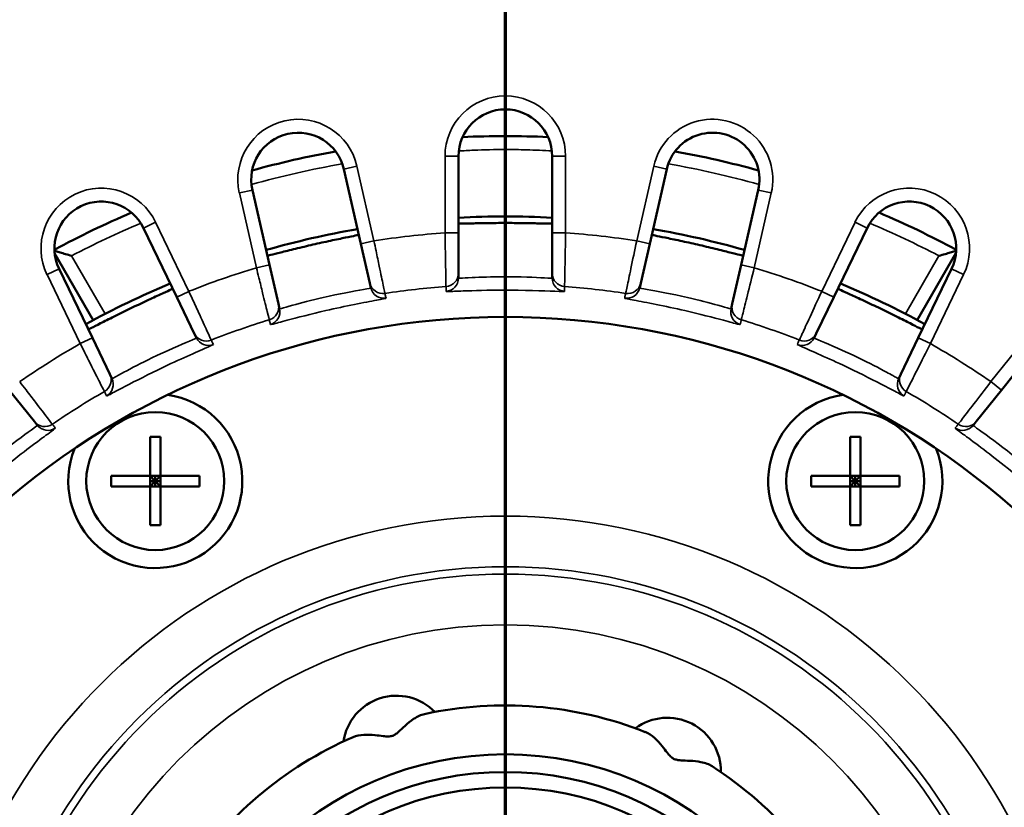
# Model space of a CAD drawing. Header units: inches. Extents: x 0 to 46.8, y 0 to 33.1.
# Tile 7 of 22: x 8.6 to 11.5, y 19.7 to 22. Entities that reach past the tile are written whole.
import ezdxf

# ---------------------------------------------------------------- set-up
doc = ezdxf.new("R2010")
doc.units = ezdxf.units.IN
doc.header["$LTSCALE"] = 2
doc.header["$MEASUREMENT"] = 0
for name, color, linetype, lineweight in [('Dimension (ANSI)', 7, 'Continuous', 25), ('Section Line (ANSI)', 7, 'Continuous', 70), ('Visible (ANSI)', 7, 'Continuous', 50), ('Visible Narrow (ANSI)', 7, 'Continuous', 35)]:
    doc.layers.add(name, color=color, linetype=linetype, lineweight=lineweight)
doc.styles.add('Note Text (ANSI)', font='arial.ttf')
doc.dimstyles.new('Default (ANSI)', dxfattribs={"dimscale": 2, "dimtxt": 0.24, "dimasz": 0.098425, "dimexe": 0.125, "dimexo": 0.0625, "dimgap": 0.031496, "dimtad": 0, "dimtih": 1, "dimtoh": 1, "dimrnd": 1e-08, "dimzin": 4, "dimdsep": 46, "dimtxsty": 'Note Text (ANSI)', "dimcen": 0.09, "dimdle": 0.393701, "dimclrd": 256, "dimclre": 256, "dimclrt": 256, "dimadec": 0, "dimazin": 1, "dimtfac": 0.5, "dimtofl": 0, "dimtmove": 0, "dimatfit": 3, "dimfxl": 1, "dimtolj": 1, "dimtzin": 4, "dimlwd": -1, "dimlwe": -1, "dimarcsym": 0})

# ---------------------------------------------------------------- blocks, each defined once
blk = doc.blocks.new('2dTransSection0')
at = {"layer": 'Section Line (ANSI)', "linetype": 'Continuous'}
blk.add_line((5.0337, 12.301), (5.0337, 4.7238), dxfattribs=at)
blk = doc.blocks.new('*D17')
at = {"layer": 'Defpoints', "color": 0, "transparency": 16777216}
for p in [(14.2285, 26.4394), (5.9065, 19.0325), (14.2285, 19.0325)]:
    blk.add_point(p, dxfattribs=at)
at = {"layer": 'Dimension (ANSI)', "transparency": 16777216}
for p, q in [((5.9065, 19.1575), (5.9065, 26.6894)), ((14.2285, 19.1575), (14.2285, 26.6894)), ((6.1033, 26.4394), (14.0317, 26.4394))]:
    blk.add_line(p, q, dxfattribs=at)
for points in [[(6.1033, 26.4722), (6.1033, 26.4066), (5.9065, 26.4394)], [(14.0317, 26.4722), (14.0317, 26.4066), (14.2285, 26.4394)]]:
    blk.add_solid(points, dxfattribs=at)
at = {"layer": 'Dimension (ANSI)', "transparency": 16777216, "insert": (9.4462, 26.9929), "char_height": 0.48, "attachment_point": 1, "style": 'Note Text (ANSI)'}
blk.add_mtext('\\A1;8.32', dxfattribs=at)

msp = doc.modelspace()

# ---------------------------------------------------------------- linework, layer by layer
at = {"layer": 'Visible (ANSI)'}
for p, q in [((9.9297, 21.3466), (9.9297, 21.5719)), ((10.2053, 21.5719), (10.2053, 21.3466)), ((9.593, 21.5339), (9.6431, 21.3143)), ((10.4919, 21.3143), (10.542, 21.5339)), ((9.3744, 21.253), (9.3243, 21.4726)), ((10.8107, 21.4726), (10.7606, 21.253)), ((9.0044, 21.3607), (9.1022, 21.1578)), ((11.0328, 21.1578), (11.1305, 21.3607)), ((9.9297, 21.2282), (9.9297, 21.3466)), ((10.2053, 21.3466), (10.2053, 21.2282)), ((9.6431, 21.3143), (9.6694, 21.1989)), ((10.4655, 21.1989), (10.4919, 21.3143)), ((8.8568, 21.0902), (8.7432, 21.2869)), ((11.3918, 21.2869), (11.2782, 21.0902)), ((8.8539, 21.0382), (8.7561, 21.2411)), ((9.4008, 21.1376), (9.3744, 21.253)), ((10.7606, 21.253), (10.7342, 21.1376)), ((11.3788, 21.2411), (11.2811, 21.0382)), ((9.9297, 21.2138), (9.9297, 21.2282)), ((10.2053, 21.2282), (10.2053, 21.2138)), ((9.6694, 21.1989), (9.6726, 21.1849)), ((10.4623, 21.1849), (10.4655, 21.1989)), ((9.1022, 21.1578), (9.1535, 21.0511)), ((10.9814, 21.0511), (11.0328, 21.1578)), ((9.404, 21.1235), (9.4008, 21.1376)), ((10.7342, 21.1376), (10.731, 21.1235)), ((8.9052, 20.9315), (8.8539, 21.0382)), ((9.1535, 21.0511), (9.1598, 21.0381)), ((10.9752, 21.0381), (10.9814, 21.0511)), ((11.2811, 21.0382), (11.2297, 20.9315)), ((11.5253, 20.8847), (11.6658, 21.0608)), ((8.9115, 20.9185), (8.9052, 20.9315)), ((11.2297, 20.9315), (11.2235, 20.9185)), ((8.6097, 20.8847), (8.6835, 20.7922)), ((11.4515, 20.7922), (11.5253, 20.8847)), ((8.6835, 20.7922), (8.6925, 20.7809)), ((11.4425, 20.7809), (11.4515, 20.7922)), ((9.0234, 20.7471), (9.0545, 20.7471)), ((9.0234, 20.6327), (9.0234, 20.7471)), ((9.0545, 20.7471), (9.0545, 20.6327)), ((11.0805, 20.7471), (11.1116, 20.7471)), ((11.0805, 20.6327), (11.0805, 20.7471)), ((11.1116, 20.7471), (11.1116, 20.6327)), ((8.909, 20.6327), (9.0234, 20.6327)), ((8.909, 20.6016), (8.909, 20.6327)), ((9.0545, 20.6327), (9.0234, 20.6327)), ((9.0234, 20.6327), (9.0389, 20.6172)), ((9.0234, 20.6016), (9.0234, 20.6327)), ((9.0389, 20.6172), (9.0545, 20.6327)), ((9.0389, 20.6327), (9.0389, 20.6172)), ((9.0545, 20.6327), (9.0545, 20.6016)), ((9.0545, 20.6327), (9.1689, 20.6327)), ((9.1689, 20.6327), (9.1689, 20.6016)), ((10.9661, 20.6327), (11.0805, 20.6327)), ((10.9661, 20.6016), (10.9661, 20.6327)), ((11.1116, 20.6327), (11.0805, 20.6327)), ((11.0805, 20.6327), (11.096, 20.6172)), ((11.0805, 20.6016), (11.0805, 20.6327)), ((11.096, 20.6172), (11.1116, 20.6327)), ((11.096, 20.6327), (11.096, 20.6172)), ((11.1116, 20.6327), (11.1116, 20.6016)), ((11.1116, 20.6327), (11.226, 20.6327)), ((11.226, 20.6327), (11.226, 20.6016)), ((9.0234, 20.6016), (8.909, 20.6016)), ((9.0389, 20.6172), (9.0234, 20.6172)), ((9.0389, 20.6172), (9.0234, 20.6016)), ((9.0234, 20.6016), (9.0545, 20.6016)), ((9.0234, 20.4872), (9.0234, 20.6016)), ((9.0545, 20.6172), (9.0389, 20.6172)), ((9.0545, 20.6016), (9.0389, 20.6172)), ((9.0389, 20.6172), (9.0389, 20.6016)), ((9.0545, 20.6016), (9.0545, 20.4872)), ((9.1689, 20.6016), (9.0545, 20.6016)), ((11.0805, 20.6016), (10.9661, 20.6016)), ((11.096, 20.6172), (11.0805, 20.6172)), ((11.096, 20.6172), (11.0805, 20.6016)), ((11.0805, 20.6016), (11.1116, 20.6016)), ((11.0805, 20.4872), (11.0805, 20.6016)), ((11.1116, 20.6172), (11.096, 20.6172)), ((11.1116, 20.6016), (11.096, 20.6172)), ((11.096, 20.6172), (11.096, 20.6016)), ((11.1116, 20.6016), (11.1116, 20.4872)), ((11.226, 20.6016), (11.1116, 20.6016)), ((9.0545, 20.4872), (9.0234, 20.4872)), ((11.1116, 20.4872), (11.0805, 20.4872))]:
    msp.add_line(p, q, dxfattribs=at)
for centre, radius in [((9.0389, 20.6172), 0.2028), ((11.096, 20.6172), 0.2028), ((10.0675, 18.8357), 0.9783), ((10.0675, 18.8357), 0.9263), ((10.0675, 18.8357), 0.8808)]:
    msp.add_circle(centre, radius, dxfattribs=at)
for centre, radius, start, end in [((10.0675, 21.5719), 0.1378, 0, 180), ((9.4586, 21.5033), 0.1378, 12.8571, 192.8571), ((10.0675, 18.8357), 2.7953, 87.4205, 92.5795), ((10.6764, 21.5033), 0.1378, 347.1429, 167.1429), ((10.0675, 18.8357), 2.7953, 100.2776, 105.4367), ((10.0675, 18.8357), 2.7953, 74.5633, 79.7224), ((8.8803, 21.3009), 0.1378, 25.7143, 205.7143), ((11.2547, 21.3009), 0.1378, 334.2857, 154.2857), ((10.0675, 18.8357), 2.7953, 113.1348, 118.2938), ((10.0675, 18.8357), 2.5591, 86.9133, 93.0867), ((10.0675, 18.8357), 2.7953, 61.7062, 66.8652), ((10.0675, 18.8357), 2.5591, 99.7705, 105.9438), ((10.0675, 18.8357), 2.5591, 74.0562, 80.2295), ((10.0675, 18.8357), 2.5591, 112.6276, 118.8009), ((10.0675, 18.8357), 2.5591, 61.1991, 67.3724), ((10.0675, 18.8357), 2.2638, 10.0887, 169.9113), ((9.0389, 20.6172), 0.2559, 158.1803, 81.8197), ((11.096, 20.6172), 0.2559, 98.1803, 21.8197), ((9.7477, 19.8287), 0.1575, 44.1718, 171.5303), ((10.0675, 18.8357), 1.122, 68.4906, 102.2115), ((10.5436, 19.764), 0.1575, 359.1718, 126.5303), ((10.0675, 18.8357), 1.122, 113.4906, 147.2115), ((10.0675, 18.8357), 1.122, 23.4906, 57.2115)]:
    msp.add_arc(centre, radius, start, end, dxfattribs=at)
for points, knots in [([(10.0675, 21.3757), (10.0502, 21.3757), (10.0317, 21.3756), (9.9978, 21.3751), (9.9823, 21.3748), (9.9579, 21.3742), (9.9473, 21.374), (9.9332, 21.3738), (9.9297, 21.3739), (9.9297, 21.3742), (9.9297, 21.3742), (9.9297, 21.3742), (9.9297, 21.3742)], [-0.5271073, -0.5271073, -0.5271073, -0.5271073, -0.3953198, -0.3953198, -0.2635323, -0.2635323, -0.1317662, -0.1317662, 0, 0, 0, 0.0003002, 0.0003002, 0.0003002, 0.0003002]), ([(10.2053, 21.3742), (10.2053, 21.3742), (10.2053, 21.3742), (10.2053, 21.3742), (10.2053, 21.3739), (10.2018, 21.3738), (10.1877, 21.374), (10.1771, 21.3742), (10.1527, 21.3748), (10.1372, 21.3751), (10.1032, 21.3756), (10.0848, 21.3757), (10.0675, 21.3757)], [-0.0003002, -0.0003002, -0.0003002, -0.0003002, 0, 0, 0, 0.1317662, 0.1317662, 0.2635323, 0.2635323, 0.3953198, 0.3953198, 0.5271073, 0.5271073, 0.5271073, 0.5271073]), ([(9.637, 21.3412), (9.637, 21.3412), (9.637, 21.3412), (9.637, 21.3412), (9.637, 21.3409), (9.6336, 21.3401), (9.6199, 21.3371), (9.6095, 21.335), (9.5855, 21.3301), (9.5703, 21.327), (9.5371, 21.3199), (9.5191, 21.3159), (9.5023, 21.3121)], [-0.0003002, -0.0003002, -0.0003002, -0.0003002, 0, 0, 0, 0.1317662, 0.1317662, 0.2635323, 0.2635323, 0.3953198, 0.3953198, 0.5271073, 0.5271073, 0.5271073, 0.5271073]), ([(10.6327, 21.3121), (10.6158, 21.3159), (10.5978, 21.3199), (10.5646, 21.327), (10.5495, 21.3301), (10.5255, 21.335), (10.5151, 21.3371), (10.5013, 21.3401), (10.498, 21.3409), (10.498, 21.3412), (10.498, 21.3412), (10.498, 21.3412), (10.498, 21.3412)], [-0.5271073, -0.5271073, -0.5271073, -0.5271073, -0.3953198, -0.3953198, -0.2635323, -0.2635323, -0.1317662, -0.1317662, 0, 0, 0, 0.0003002, 0.0003002, 0.0003002, 0.0003002]), ([(9.5023, 21.3121), (9.4854, 21.3082), (9.4675, 21.304), (9.4345, 21.2959), (9.4194, 21.2922), (9.3957, 21.2862), (9.3854, 21.2836), (9.3718, 21.2803), (9.3683, 21.2796), (9.3683, 21.2799), (9.3683, 21.2799), (9.3683, 21.2799), (9.3683, 21.2799)], [-0.5271073, -0.5271073, -0.5271073, -0.5271073, -0.3953198, -0.3953198, -0.2635323, -0.2635323, -0.1317662, -0.1317662, 0, 0, 0, 0.0003002, 0.0003002, 0.0003002, 0.0003002]), ([(10.7667, 21.2799), (10.7667, 21.2799), (10.7667, 21.2799), (10.7667, 21.2799), (10.7666, 21.2796), (10.7632, 21.2803), (10.7495, 21.2836), (10.7393, 21.2862), (10.7155, 21.2922), (10.7005, 21.2959), (10.6675, 21.304), (10.6496, 21.3082), (10.6327, 21.3121)], [-0.0003002, -0.0003002, -0.0003002, -0.0003002, 0, 0, 0, 0.1317662, 0.1317662, 0.2635323, 0.2635323, 0.3953198, 0.3953198, 0.5271073, 0.5271073, 0.5271073, 0.5271073]), ([(8.7427, 21.2937), (8.7439, 21.2933), (8.7454, 21.2929), (8.7506, 21.2914), (8.7551, 21.2902), (8.7647, 21.2874), (8.77, 21.2859), (8.7811, 21.2827), (8.787, 21.281), (8.7929, 21.2793), (8.793, 21.2792), (8.7931, 21.2792)], [-0.1528083, -0.1528083, -0.1528083, -0.1528083, -0.1334426, -0.1334426, -0.0903496, -0.0903496, -0.0464106, -0.0464106, 0, 0, 0.0006464, 0.0006464, 0.0006464, 0.0006464]), ([(11.3419, 21.2792), (11.342, 21.2792), (11.3421, 21.2793), (11.348, 21.281), (11.3539, 21.2827), (11.3649, 21.2859), (11.3702, 21.2874), (11.3799, 21.2902), (11.3843, 21.2914), (11.3896, 21.2929), (11.3911, 21.2933), (11.3923, 21.2937)], [-0.1921771, -0.1921771, -0.1921771, -0.1921771, -0.191537, -0.191537, -0.1455799, -0.1455799, -0.1020701, -0.1020701, -0.059398, -0.059398, -0.0402215, -0.0402215, -0.0402215, -0.0402215]), ([(9.0902, 21.1826), (9.0902, 21.1826), (9.0902, 21.1826), (9.0902, 21.1826), (9.0903, 21.1823), (9.0872, 21.1807), (9.0745, 21.1748), (9.0648, 21.1704), (9.0425, 21.1603), (9.0284, 21.1539), (8.9977, 21.1396), (8.981, 21.1317), (8.9654, 21.1242)], [-0.0003002, -0.0003002, -0.0003002, -0.0003002, 0, 0, 0, 0.1317662, 0.1317662, 0.2635323, 0.2635323, 0.3953198, 0.3953198, 0.5271073, 0.5271073, 0.5271073, 0.5271073]), ([(11.1696, 21.1242), (11.154, 21.1317), (11.1373, 21.1396), (11.1065, 21.1539), (11.0924, 21.1603), (11.0702, 21.1704), (11.0605, 21.1748), (11.0477, 21.1807), (11.0447, 21.1823), (11.0448, 21.1826), (11.0448, 21.1826), (11.0448, 21.1826), (11.0448, 21.1826)], [-0.5271073, -0.5271073, -0.5271073, -0.5271073, -0.3953198, -0.3953198, -0.2635323, -0.2635323, -0.1317662, -0.1317662, 0, 0, 0, 0.0003002, 0.0003002, 0.0003002, 0.0003002]), ([(8.9654, 21.1242), (8.9498, 21.1167), (8.9332, 21.1086), (8.9029, 21.0934), (8.8891, 21.0864), (8.8673, 21.0753), (8.8578, 21.0704), (8.8452, 21.0642), (8.842, 21.0628), (8.8419, 21.063), (8.8419, 21.063), (8.8419, 21.063), (8.8419, 21.063)], [-0.5271073, -0.5271073, -0.5271073, -0.5271073, -0.3953198, -0.3953198, -0.2635323, -0.2635323, -0.1317662, -0.1317662, 0, 0, 0, 0.0003002, 0.0003002, 0.0003002, 0.0003002]), ([(11.2931, 21.063), (11.2931, 21.063), (11.2931, 21.063), (11.2931, 21.063), (11.2929, 21.0628), (11.2898, 21.0642), (11.2772, 21.0704), (11.2677, 21.0753), (11.2459, 21.0864), (11.2321, 21.0934), (11.2017, 21.1086), (11.1852, 21.1167), (11.1696, 21.1242)], [-0.0003002, -0.0003002, -0.0003002, -0.0003002, 0, 0, 0, 0.1317662, 0.1317662, 0.2635323, 0.2635323, 0.3953198, 0.3953198, 0.5271073, 0.5271073, 0.5271073, 0.5271073]), ([(9.8302, 19.9323), (9.8199, 19.9301), (9.8092, 19.9252), (9.7802, 19.9059), (9.7647, 19.8896), (9.7496, 19.8765), (9.7466, 19.8743), (9.7425, 19.8716), (9.7408, 19.8706), (9.7375, 19.869), (9.736, 19.8685), (9.733, 19.8675), (9.7314, 19.8672), (9.7277, 19.8666), (9.7256, 19.8664), (9.7192, 19.8663), (9.7144, 19.8667), (9.7013, 19.8682), (9.6931, 19.8694), (9.6639, 19.8724), (9.6394, 19.8731), (9.6202, 19.8647)], [0.001121, 0.001121, 0.001121, 0.001121, 1.982274, 1.982274, 5.208567, 5.208567, 6.28545, 6.28545, 6.963256, 6.963256, 7.455669, 7.455669, 7.965862, 7.965862, 8.672196, 8.672196, 9.953554, 9.953554, 11.515162, 11.515162, 15.178233, 15.178233, 15.178233, 15.178233]), ([(10.6751, 19.7789), (10.6663, 19.7846), (10.6553, 19.7887), (10.6211, 19.7955), (10.5987, 19.795), (10.5788, 19.7964), (10.575, 19.7969), (10.5702, 19.798), (10.5683, 19.7985), (10.5648, 19.7997), (10.5634, 19.8003), (10.5606, 19.8019), (10.5593, 19.8027), (10.5562, 19.8049), (10.5546, 19.8063), (10.55, 19.8108), (10.5469, 19.8144), (10.5386, 19.8247), (10.5337, 19.8313), (10.5152, 19.8542), (10.4984, 19.8719), (10.4789, 19.8796)], [0.001121, 0.001121, 0.001121, 0.001121, 1.982274, 1.982274, 5.208567, 5.208567, 6.28545, 6.28545, 6.963256, 6.963256, 7.455669, 7.455669, 7.965862, 7.965862, 8.672196, 8.672196, 9.953554, 9.953554, 11.515162, 11.515162, 15.178233, 15.178233, 15.178233, 15.178233])]:
    msp.add_open_spline(points, degree=3, knots=knots, dxfattribs=at)
at = {"layer": 'Visible Narrow (ANSI)'}
for p, q in [((9.8903, 21.5719), (9.8903, 21.3466)), ((9.8903, 21.5719), (9.9297, 21.5719)), ((10.2447, 21.5719), (10.2053, 21.5719)), ((10.2447, 21.3466), (10.2447, 21.5719)), ((9.6313, 21.5427), (9.593, 21.5339)), ((9.6815, 21.3231), (9.6313, 21.5427)), ((10.5036, 21.5427), (10.4535, 21.3231)), ((10.542, 21.5339), (10.5036, 21.5427)), ((9.2859, 21.4639), (9.3243, 21.4726)), ((10.8107, 21.4726), (10.8491, 21.4639)), ((9.2859, 21.4639), (9.336, 21.2443)), ((10.799, 21.2443), (10.8491, 21.4639)), ((9.0399, 21.3778), (9.0044, 21.3607)), ((9.1376, 21.1748), (9.0399, 21.3778)), ((11.0951, 21.3778), (10.9973, 21.1748)), ((11.1305, 21.3607), (11.0951, 21.3778)), ((9.9297, 21.3466), (9.8903, 21.3466)), ((10.2447, 21.3466), (10.2053, 21.3466)), ((9.6815, 21.3231), (9.6431, 21.3143)), ((10.4919, 21.3143), (10.4535, 21.3231)), ((8.8916, 21.1086), (8.7931, 21.2792)), ((11.3419, 21.2792), (11.2434, 21.1086)), ((8.7207, 21.224), (8.7561, 21.2411)), ((9.3744, 21.253), (9.336, 21.2443)), ((10.7606, 21.253), (10.799, 21.2443)), ((11.3788, 21.2411), (11.4143, 21.224)), ((8.7207, 21.224), (8.8184, 21.0211)), ((11.3166, 21.0211), (11.4143, 21.224)), ((9.1376, 21.1748), (9.1022, 21.1578)), ((11.0328, 21.1578), (10.9973, 21.1748)), ((11.635, 21.0854), (11.4945, 20.9093)), ((8.8539, 21.0382), (8.8184, 21.0211)), ((11.2811, 21.0382), (11.3166, 21.0211)), ((11.5253, 20.8847), (11.4945, 20.9093))]:
    msp.add_line(p, q, dxfattribs=at)
for radius in [1.6785, 1.5296, 1.5078, 1.3589]:
    msp.add_circle((10.0675, 18.8357), radius, dxfattribs=at)
for centre, radius, start, end in [((10.0675, 21.5719), 0.1772, 0, 180), ((9.4586, 21.5033), 0.1772, 12.8571, 192.8571), ((10.6764, 21.5033), 0.1772, 347.1429, 167.1429), ((10.0675, 18.8357), 2.7559, 100.0113, 105.703), ((10.0675, 18.8357), 2.7559, 74.297, 79.9887), ((8.8803, 21.3009), 0.1772, 25.7143, 205.7143), ((11.2547, 21.3009), 0.1772, 334.2857, 154.2857), ((10.0675, 18.8357), 2.7559, 112.8684, 117.5437), ((10.0675, 18.8357), 2.7559, 62.4563, 67.1316), ((10.0675, 18.8357), 2.5172, 94.0359, 98.8212), ((10.0675, 18.8357), 2.5172, 81.1788, 85.9641), ((10.0675, 18.8357), 2.5172, 106.893, 111.6784), ((10.0675, 18.8357), 2.5172, 68.3216, 73.107), ((10.0675, 18.8357), 2.3598, 94.2349, 98.6222), ((10.0675, 18.8357), 2.3598, 81.3778, 85.7651), ((10.0675, 18.8357), 2.3598, 107.0921, 111.4794), ((10.0675, 18.8357), 2.3598, 68.5206, 72.9079), ((10.0675, 18.8357), 2.5172, 119.7502, 124.5355), ((10.0675, 18.8357), 2.5172, 55.4645, 60.2498), ((10.0675, 18.8357), 2.3598, 119.9492, 124.3365), ((10.0675, 18.8357), 2.3598, 55.6635, 60.0508)]:
    msp.add_arc(centre, radius, start, end, dxfattribs=at)
for centre, major_axis, start_param, end_param in [((9.8903, 21.2282), (0.0394, 0), 4.786293, 6.283185), ((9.8903, 21.2138), (0.0394, 0), 4.786739, 6.283185), ((10.2447, 21.2282), (-0.0394, 0), 0, 1.496892), ((10.2447, 21.2138), (-0.0394, 0), 0, 1.496447), ((9.7078, 21.2077), (-0.0384, -0.0088), 0, 1.496892), ((9.711, 21.1936), (-0.0384, -0.0088), 0, 1.496447), ((10.424, 21.1936), (0.0384, -0.0088), 4.786739, 6.283185), ((10.4272, 21.2077), (0.0384, -0.0088), 4.786293, 6.283185), ((9.3624, 21.1288), (0.0384, 0.0088), 4.786293, 6.283185), ((9.3656, 21.1148), (0.0384, 0.0088), 4.786739, 6.283185), ((10.7694, 21.1148), (-0.0384, 0.0088), 0, 1.496447), ((10.7726, 21.1288), (-0.0384, 0.0088), 0, 1.496892), ((9.189, 21.0682), (-0.0355, -0.0171), 0, 1.496892), ((9.1953, 21.0552), (-0.0355, -0.0171), 0, 1.496447), ((10.9397, 21.0552), (0.0355, -0.0171), 4.786739, 6.283185), ((10.946, 21.0682), (0.0355, -0.0171), 4.786293, 6.283185), ((8.8698, 20.9144), (0.0355, 0.0171), 4.786293, 6.283185), ((11.2652, 20.9144), (-0.0355, 0.0171), 0, 1.496892), ((8.876, 20.9015), (0.0355, 0.0171), 4.786739, 6.283185), ((11.259, 20.9015), (-0.0355, 0.0171), 0, 1.496447), ((8.7143, 20.8167), (-0.0308, -0.0245), 0, 1.496892), ((8.7232, 20.8055), (-0.0308, -0.0245), 0, 1.496447), ((11.4117, 20.8055), (0.0308, -0.0245), 4.786739, 6.283185), ((11.4207, 20.8167), (0.0308, -0.0245), 4.786293, 6.283185)]:
    msp.add_ellipse(centre, major_axis=major_axis, ratio=0.999874, start_param=start_param, end_param=end_param, dxfattribs=at)
for points, knots in [([(9.9304, 21.5872), (9.9448, 21.5882), (9.9598, 21.589), (10.0051, 21.5909), (10.0366, 21.5916), (10.0883, 21.5916), (10.109, 21.5913), (10.1554, 21.59), (10.1806, 21.5888), (10.2044, 21.5873)], [1.0036803, 1.0036803, 1.0036803, 1.0036803, 1.14035, 1.14035, 1.4071198, 1.4071198, 1.5830098, 1.5830098, 1.8089326, 1.8089326, 1.8089326, 1.8089326]), ([(9.8903, 21.3466), (9.8905, 21.3365), (9.8907, 21.3263), (9.8911, 21.3001), (9.8914, 21.2847), (9.8921, 21.2475), (9.8925, 21.2279), (9.8931, 21.1981), (9.8932, 21.1894), (9.8932, 21.189)], [-0.464167, -0.464167, -0.464167, -0.464167, -0.4061461, -0.4061461, -0.3133127, -0.3133127, -0.1647793, -0.1647793, 0, 0, 0, 0]), ([(10.2417, 21.189), (10.2418, 21.1894), (10.2419, 21.1981), (10.2425, 21.2279), (10.2429, 21.2475), (10.2435, 21.2847), (10.2438, 21.3001), (10.2443, 21.3263), (10.2445, 21.3365), (10.2447, 21.3466)], [-0.464167, -0.464167, -0.464167, -0.464167, -0.2993877, -0.2993877, -0.1508543, -0.1508543, -0.0580209, -0.0580209, 0, 0, 0, 0]), ([(9.7137, 21.1687), (9.7136, 21.1692), (9.7119, 21.1777), (9.7058, 21.2068), (9.7018, 21.226), (9.6942, 21.2625), (9.691, 21.2776), (9.6857, 21.3032), (9.6835, 21.3132), (9.6815, 21.3231)], [-0.4641671, -0.4641671, -0.4641671, -0.4641671, -0.2993878, -0.2993878, -0.1508543, -0.1508543, -0.0580209, -0.0580209, 0, 0, 0, 0]), ([(10.4535, 21.3231), (10.4476, 21.2949), (10.4416, 21.2665), (10.432, 21.2204), (10.4282, 21.202), (10.4239, 21.1813), (10.4227, 21.1755), (10.4215, 21.17), (10.4213, 21.1689), (10.4213, 21.1687)], [-0.4641674, -0.4641674, -0.4641674, -0.4641674, -0.2993879, -0.2993879, -0.1508544, -0.1508544, -0.0580209, -0.0580209, 0, 0, 0, 0]), ([(9.336, 21.2443), (9.3385, 21.2344), (9.3409, 21.2245), (9.3472, 21.1991), (9.3509, 21.1841), (9.3598, 21.148), (9.3646, 21.1289), (9.3717, 21.1), (9.3738, 21.0916), (9.3739, 21.0912)], [-0.4641671, -0.4641671, -0.4641671, -0.4641671, -0.4061462, -0.4061462, -0.3133128, -0.3133128, -0.1647793, -0.1647793, 0, 0, 0, 0]), ([(10.761, 21.0912), (10.7611, 21.0914), (10.7614, 21.0925), (10.7627, 21.0979), (10.7641, 21.1036), (10.7692, 21.1242), (10.7738, 21.1424), (10.7851, 21.1881), (10.7921, 21.2163), (10.799, 21.2443)], [-0.4641674, -0.4641674, -0.4641674, -0.4641674, -0.4061464, -0.4061464, -0.313313, -0.313313, -0.1647794, -0.1647794, 0, 0, 0, 0]), ([(10.2053, 21.2138), (10.2053, 21.2133), (10.1974, 21.2136), (10.1567, 21.2156), (10.1092, 21.2178), (10.0279, 21.2175), (9.9938, 21.2163), (9.9542, 21.2144), (9.9424, 21.2138), (9.9318, 21.2135), (9.9297, 21.2136), (9.9297, 21.2138)], [-1.405867, -1.405867, -1.405867, -1.405867, -1.145267, -1.145267, -0.685218, -0.685218, -0.349518, -0.349518, -0.13443, -0.13443, 0, 0, 0, 0]), ([(9.6726, 21.1849), (9.6728, 21.1843), (9.665, 21.1829), (9.6249, 21.1757), (9.5781, 21.1673), (9.4988, 21.149), (9.4659, 21.1402), (9.4277, 21.1295), (9.4164, 21.1263), (9.4061, 21.1237), (9.404, 21.1233), (9.404, 21.1235)], [-1.405868, -1.405868, -1.405868, -1.405868, -1.145159, -1.145159, -0.685137, -0.685137, -0.349518, -0.349518, -0.13443, -0.13443, 0, 0, 0, 0]), ([(9.8932, 21.189), (9.8932, 21.1884), (9.8932, 21.1878), (9.8932, 21.1862), (9.8932, 21.1853), (9.8932, 21.1828), (9.8932, 21.1812), (9.8932, 21.178), (9.8932, 21.1763), (9.8932, 21.1746)], [-2.305036, -2.305036, -2.305036, -2.305036, -2.016907, -2.016907, -1.5559, -1.5559, -0.818288, -0.818288, 0, 0, 0, 0]), ([(10.2417, 21.1746), (10.2417, 21.1763), (10.2417, 21.178), (10.2417, 21.1812), (10.2417, 21.1828), (10.2417, 21.1853), (10.2417, 21.1862), (10.2417, 21.1878), (10.2417, 21.1884), (10.2417, 21.189)], [-2.305036, -2.305036, -2.305036, -2.305036, -1.486748, -1.486748, -0.749137, -0.749137, -0.28813, -0.28813, 0, 0, 0, 0]), ([(10.731, 21.1235), (10.731, 21.1233), (10.7289, 21.1237), (10.7186, 21.1263), (10.7072, 21.1295), (10.6691, 21.1402), (10.6361, 21.149), (10.5569, 21.1673), (10.5101, 21.1757), (10.47, 21.1829), (10.4622, 21.1843), (10.4623, 21.1849)], [-1.405868, -1.405868, -1.405868, -1.405868, -1.271438, -1.271438, -1.05635, -1.05635, -0.720731, -0.720731, -0.260709, -0.260709, 0, 0, 0, 0]), ([(9.2034, 21.0315), (9.2032, 21.0319), (9.1996, 21.0398), (9.1872, 21.0669), (9.179, 21.0847), (9.1635, 21.1186), (9.1571, 21.1326), (9.1462, 21.1563), (9.1419, 21.1656), (9.1376, 21.1748)], [-0.4641671, -0.4641671, -0.4641671, -0.4641671, -0.2993878, -0.2993878, -0.1508543, -0.1508543, -0.0580209, -0.0580209, 0, 0, 0, 0]), ([(9.3772, 21.0772), (9.3772, 21.0769), (9.3798, 21.0774), (9.3929, 21.0806), (9.4073, 21.0846), (9.4557, 21.0975), (9.4974, 21.1083), (9.5976, 21.1314), (9.6566, 21.1426), (9.7073, 21.1522), (9.717, 21.1542), (9.7169, 21.1547)], [0, 0, 0, 0, 0.13443, 0.13443, 0.349518, 0.349518, 0.685137, 0.685137, 1.145159, 1.145159, 1.405868, 1.405868, 1.405868, 1.405868]), ([(9.7169, 21.1547), (9.7165, 21.1564), (9.7161, 21.158), (9.7154, 21.1612), (9.7151, 21.1627), (9.7145, 21.1651), (9.7143, 21.1661), (9.714, 21.1676), (9.7138, 21.1682), (9.7137, 21.1687)], [-2.305036, -2.305036, -2.305036, -2.305036, -1.486748, -1.486748, -0.749137, -0.749137, -0.28813, -0.28813, 0, 0, 0, 0]), ([(9.8932, 21.1746), (9.8932, 21.1743), (9.8959, 21.1742), (9.9094, 21.1745), (9.9242, 21.1751), (9.9743, 21.1769), (10.0174, 21.1782), (10.1202, 21.1784), (10.1803, 21.1762), (10.2318, 21.1743), (10.2417, 21.174), (10.2417, 21.1746)], [0, 0, 0, 0, 0.13443, 0.13443, 0.349518, 0.349518, 0.685218, 0.685218, 1.145267, 1.145267, 1.405867, 1.405867, 1.405867, 1.405867]), ([(10.4181, 21.1547), (10.418, 21.1542), (10.4277, 21.1522), (10.4784, 21.1426), (10.5374, 21.1314), (10.6376, 21.1083), (10.6793, 21.0975), (10.7277, 21.0846), (10.7421, 21.0806), (10.7552, 21.0774), (10.7578, 21.0769), (10.7578, 21.0772)], [0, 0, 0, 0, 0.260709, 0.260709, 0.720731, 0.720731, 1.05635, 1.05635, 1.271438, 1.271438, 1.405868, 1.405868, 1.405868, 1.405868]), ([(10.4213, 21.1687), (10.4209, 21.1671), (10.4205, 21.1654), (10.4198, 21.1623), (10.4194, 21.1608), (10.4189, 21.1583), (10.4187, 21.1574), (10.4183, 21.1559), (10.4182, 21.1553), (10.4181, 21.1547)], [-2.305036, -2.305036, -2.305036, -2.305036, -1.486748, -1.486748, -0.749137, -0.749137, -0.28813, -0.28813, 0, 0, 0, 0]), ([(10.9973, 21.1748), (10.9853, 21.1487), (10.9732, 21.1223), (10.9535, 21.0795), (10.9457, 21.0624), (10.9369, 21.0432), (10.9344, 21.0378), (10.9321, 21.0327), (10.9316, 21.0317), (10.9315, 21.0315)], [-0.4641674, -0.4641674, -0.4641674, -0.4641674, -0.2993879, -0.2993879, -0.1508544, -0.1508544, -0.0580209, -0.0580209, 0, 0, 0, 0]), ([(9.3739, 21.0912), (9.3741, 21.0906), (9.3742, 21.09), (9.3746, 21.0885), (9.3748, 21.0876), (9.3753, 21.0851), (9.3757, 21.0836), (9.3764, 21.0805), (9.3768, 21.0788), (9.3772, 21.0772)], [-2.305036, -2.305036, -2.305036, -2.305036, -2.016907, -2.016907, -1.5559, -1.5559, -0.818288, -0.818288, 0, 0, 0, 0]), ([(10.7578, 21.0772), (10.758, 21.078), (10.7582, 21.0788), (10.7586, 21.0804), (10.7587, 21.0812), (10.759, 21.0824), (10.7591, 21.0828), (10.7593, 21.0836), (10.7594, 21.0839), (10.7596, 21.0848), (10.7597, 21.0853), (10.76, 21.0869), (10.7603, 21.0878), (10.7607, 21.0896), (10.7608, 21.0904), (10.761, 21.0912)], [-2.305036, -2.305036, -2.305036, -2.305036, -1.895892, -1.895892, -1.527087, -1.527087, -1.296583, -1.296583, -1.152518, -1.152518, -0.864389, -0.864389, -0.403381, -0.403381, 0, 0, 0, 0]), ([(9.1598, 21.0381), (9.16, 21.0376), (9.1528, 21.0344), (9.1152, 21.0186), (9.0715, 20.9999), (8.9983, 20.9644), (8.9682, 20.9485), (8.9333, 20.9297), (8.923, 20.924), (8.9135, 20.9191), (8.9116, 20.9183), (8.9115, 20.9185)], [-1.405868, -1.405868, -1.405868, -1.405868, -1.145121, -1.145121, -0.685108, -0.685108, -0.349518, -0.349518, -0.13443, -0.13443, 0, 0, 0, 0]), ([(11.2235, 20.9185), (11.2234, 20.9183), (11.2214, 20.9191), (11.212, 20.924), (11.2016, 20.9297), (11.1668, 20.9485), (11.1367, 20.9644), (11.0635, 20.9999), (11.0197, 21.0186), (10.9822, 21.0344), (10.975, 21.0376), (10.9752, 21.0381)], [-1.405868, -1.405868, -1.405868, -1.405868, -1.271438, -1.271438, -1.05635, -1.05635, -0.72076, -0.72076, -0.260748, -0.260748, 0, 0, 0, 0]), ([(8.8184, 21.0211), (8.823, 21.012), (8.8276, 21.0029), (8.8393, 20.9796), (8.8463, 20.9658), (8.863, 20.9325), (8.8719, 20.915), (8.8853, 20.8884), (8.8892, 20.8807), (8.8894, 20.8803)], [-0.4641671, -0.4641671, -0.4641671, -0.4641671, -0.4061462, -0.4061462, -0.3133128, -0.3133128, -0.1647793, -0.1647793, 0, 0, 0, 0]), ([(8.8957, 20.8674), (8.8958, 20.8671), (8.8982, 20.8682), (8.9102, 20.8742), (8.9234, 20.8813), (8.9677, 20.9047), (9.006, 20.9244), (9.0985, 20.9692), (9.1535, 20.9934), (9.2008, 21.014), (9.2099, 21.0181), (9.2097, 21.0186)], [0, 0, 0, 0, 0.13443, 0.13443, 0.349518, 0.349518, 0.685108, 0.685108, 1.145121, 1.145121, 1.405868, 1.405868, 1.405868, 1.405868]), ([(9.2097, 21.0186), (9.2089, 21.0201), (9.2082, 21.0216), (9.2068, 21.0245), (9.2061, 21.0259), (9.205, 21.0282), (9.2046, 21.029), (9.2039, 21.0304), (9.2037, 21.031), (9.2034, 21.0315)], [-2.305036, -2.305036, -2.305036, -2.305036, -1.486748, -1.486748, -0.749137, -0.749137, -0.28813, -0.28813, 0, 0, 0, 0]), ([(10.9253, 21.0186), (10.9251, 21.0181), (10.9342, 21.014), (10.9814, 20.9934), (11.0365, 20.9692), (11.129, 20.9244), (11.1673, 20.9047), (11.2116, 20.8813), (11.2247, 20.8742), (11.2367, 20.8682), (11.2392, 20.8671), (11.2393, 20.8674)], [0, 0, 0, 0, 0.260748, 0.260748, 0.72076, 0.72076, 1.05635, 1.05635, 1.271438, 1.271438, 1.405868, 1.405868, 1.405868, 1.405868]), ([(10.9315, 21.0315), (10.9308, 21.03), (10.9301, 21.0285), (10.9287, 21.0255), (10.928, 21.0242), (10.9269, 21.0219), (10.9265, 21.021), (10.9258, 21.0196), (10.9256, 21.0191), (10.9253, 21.0186)], [-2.305036, -2.305036, -2.305036, -2.305036, -1.486748, -1.486748, -0.749137, -0.749137, -0.28813, -0.28813, 0, 0, 0, 0]), ([(11.2456, 20.8803), (11.2456, 20.8805), (11.2461, 20.8815), (11.2487, 20.8865), (11.2513, 20.8917), (11.2609, 20.9107), (11.2693, 20.9274), (11.2906, 20.9695), (11.3036, 20.9954), (11.3166, 21.0211)], [-0.4641674, -0.4641674, -0.4641674, -0.4641674, -0.4061464, -0.4061464, -0.313313, -0.313313, -0.1647794, -0.1647794, 0, 0, 0, 0]), ([(8.7365, 20.7842), (8.7362, 20.7846), (8.7309, 20.7914), (8.7128, 20.8151), (8.7009, 20.8306), (8.6782, 20.8602), (8.6688, 20.8724), (8.6529, 20.8931), (8.6466, 20.9012), (8.6404, 20.9093)], [-0.4641671, -0.4641671, -0.4641671, -0.4641671, -0.2993878, -0.2993878, -0.1508543, -0.1508543, -0.0580209, -0.0580209, 0, 0, 0, 0]), ([(11.4945, 20.9093), (11.477, 20.8865), (11.4593, 20.8634), (11.4306, 20.8261), (11.4192, 20.8112), (11.4063, 20.7943), (11.4027, 20.7897), (11.3993, 20.7852), (11.3986, 20.7843), (11.3985, 20.7842)], [-0.4641674, -0.4641674, -0.4641674, -0.4641674, -0.2993879, -0.2993879, -0.1508544, -0.1508544, -0.0580209, -0.0580209, 0, 0, 0, 0]), ([(8.8894, 20.8803), (8.8897, 20.8798), (8.8899, 20.8792), (8.8906, 20.8778), (8.891, 20.877), (8.8921, 20.8747), (8.8928, 20.8733), (8.8942, 20.8704), (8.8949, 20.8689), (8.8957, 20.8674)], [-2.305036, -2.305036, -2.305036, -2.305036, -2.016907, -2.016907, -1.5559, -1.5559, -0.818288, -0.818288, 0, 0, 0, 0]), ([(11.2393, 20.8674), (11.2397, 20.8681), (11.24, 20.8689), (11.2407, 20.8703), (11.2411, 20.871), (11.2416, 20.8722), (11.2418, 20.8726), (11.2422, 20.8733), (11.2423, 20.8736), (11.2427, 20.8744), (11.2429, 20.8749), (11.2436, 20.8763), (11.244, 20.8772), (11.2448, 20.8788), (11.2452, 20.8796), (11.2456, 20.8803)], [-2.305036, -2.305036, -2.305036, -2.305036, -1.895892, -1.895892, -1.527087, -1.527087, -1.296583, -1.296583, -1.152518, -1.152518, -0.864389, -0.864389, -0.403381, -0.403381, 0, 0, 0, 0]), ([(8.6925, 20.7809), (8.6928, 20.7805), (8.6865, 20.7758), (8.6534, 20.7519), (8.6149, 20.724), (8.5514, 20.6731), (8.5256, 20.651), (8.4958, 20.6248), (8.487, 20.617), (8.4789, 20.6101), (8.4772, 20.6089), (8.477, 20.6091)], [-1.405868, -1.405868, -1.405868, -1.405868, -1.145115, -1.145115, -0.685104, -0.685104, -0.349518, -0.349518, -0.13443, -0.13443, 0, 0, 0, 0]), ([(8.7454, 20.7729), (8.7444, 20.7743), (8.7433, 20.7756), (8.7413, 20.7781), (8.7403, 20.7793), (8.7388, 20.7813), (8.7382, 20.782), (8.7372, 20.7833), (8.7368, 20.7837), (8.7365, 20.7842)], [-2.305036, -2.305036, -2.305036, -2.305036, -1.486748, -1.486748, -0.749137, -0.749137, -0.28813, -0.28813, 0, 0, 0, 0]), ([(11.3985, 20.7842), (11.3975, 20.7829), (11.3964, 20.7815), (11.3944, 20.779), (11.3934, 20.7778), (11.3919, 20.7758), (11.3913, 20.7751), (11.3903, 20.7739), (11.3899, 20.7734), (11.3895, 20.7729)], [-2.305036, -2.305036, -2.305036, -2.305036, -1.486748, -1.486748, -0.749137, -0.749137, -0.28813, -0.28813, 0, 0, 0, 0]), ([(11.658, 20.6091), (11.6578, 20.6089), (11.6561, 20.6101), (11.648, 20.617), (11.6392, 20.6248), (11.6094, 20.651), (11.5835, 20.6731), (11.5201, 20.724), (11.4816, 20.7519), (11.4485, 20.7758), (11.4422, 20.7805), (11.4425, 20.7809)], [-1.405868, -1.405868, -1.405868, -1.405868, -1.271438, -1.271438, -1.05635, -1.05635, -0.720764, -0.720764, -0.260753, -0.260753, 0, 0, 0, 0]), ([(8.473, 20.5557), (8.4731, 20.5554), (8.4753, 20.557), (8.4856, 20.5656), (8.4969, 20.5754), (8.5349, 20.6081), (8.5678, 20.6358), (8.648, 20.7001), (8.6963, 20.7359), (8.7378, 20.7665), (8.7458, 20.7725), (8.7454, 20.7729)], [0, 0, 0, 0, 0.13443, 0.13443, 0.349518, 0.349518, 0.685104, 0.685104, 1.145115, 1.145115, 1.405868, 1.405868, 1.405868, 1.405868]), ([(11.3895, 20.7729), (11.3892, 20.7725), (11.3972, 20.7665), (11.4387, 20.7359), (11.487, 20.7001), (11.5672, 20.6358), (11.6001, 20.6081), (11.6381, 20.5754), (11.6493, 20.5656), (11.6597, 20.557), (11.6618, 20.5554), (11.662, 20.5557)], [0, 0, 0, 0, 0.260753, 0.260753, 0.720764, 0.720764, 1.05635, 1.05635, 1.271438, 1.271438, 1.405868, 1.405868, 1.405868, 1.405868])]:
    msp.add_open_spline(points, degree=3, knots=knots, dxfattribs=at)

# ---------------------------------------------------------------- block references
at = {"layer": 'Section Line (ANSI)', "xscale": 2, "yscale": 2, "zscale": 2}
msp.add_blockref('2dTransSection0', (0, 0), dxfattribs=at)

# ---------------------------------------------------------------- dimensions: what is measured, and where the dimension line sits
at = {"layer": 'Dimension (ANSI)'}
dim = msp.add_linear_dim(base=(14.2285, 26.4394), p1=(5.9065, 19.0325), p2=(14.2285, 19.0325), angle=180, dimstyle='Default (ANSI)', override={"dimgap": 0.031496, "dimtad": 1, "dimtih": 0, "dimtoh": 0, "dimdec": 2, "dimtol": 0, "dimlim": 0, "dimtp": 0, "dimtm": 0, "dimtdec": 2, "dimatfit": 1}, dxfattribs=at)
dim.commit()
dim.dimension.update_dxf_attribs({"geometry": '*D17', "text_midpoint": (10.0675, 26.4394), "dimtype": 160})

doc.saveas('drawing.dxf')
